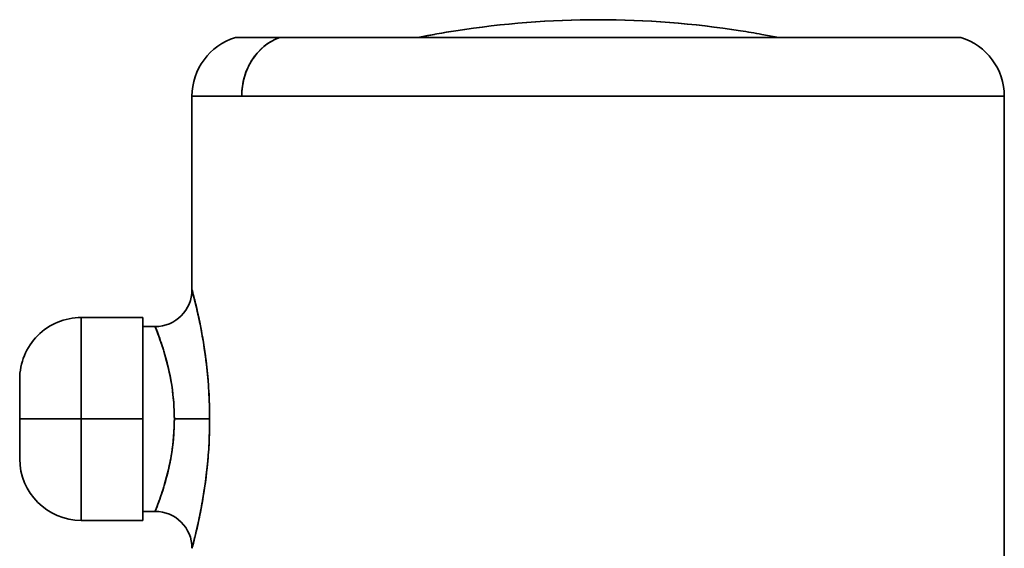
# Model space of a CAD drawing. Header units: inches. Extents: x 3748 to 4949, y 493 to 1838.
# Tile 7 of 27: x 3851 to 3931, y 1236 to 1279. Entities that reach past the tile are written whole.
import ezdxf

# ---------------------------------------------------------------- set-up
doc = ezdxf.new("R2010")
doc.units = ezdxf.units.IN
doc.header["$MEASUREMENT"] = 0

msp = doc.modelspace()

# ---------------------------------------------------------------- linework, layer by layer
at = {"color": 7, "lineweight": 35, "ltscale": 0.369686}
msp.add_line((3883.805, 1277.681), (3869.017, 1277.681), dxfattribs=at)
at = {"color": 7, "lineweight": 35}
for p, q in [((3872.624, 1277.681), (3912.62, 1277.681)), ((3931.489, 1272.903), (3869.529, 1272.903)), ((3914.31, 1272.903), (3869.529, 1272.903)), ((3931.489, 1272.903), (3931.489, 1207.123)), ((3931.489, 1272.903), (3931.489, 1207.123))]:
    msp.add_line(p, q, dxfattribs=at)
at = {"color": 7, "lineweight": 35, "ltscale": 0.035288}
msp.add_line((3883.803, 1277.68), (3885.192, 1277.932), dxfattribs=at)
at = {"color": 7, "lineweight": 35, "ltscale": 0.03529}
msp.add_line((3913.175, 1277.68), (3911.786, 1277.932), dxfattribs=at)
at = {"color": 7, "lineweight": 35, "ltscale": 0.383578}
msp.add_line((3912.62, 1277.681), (3927.963, 1277.681), dxfattribs=at)
at = {"color": 7, "lineweight": 35, "ltscale": 0.279239}
msp.add_line((3924.355, 1277.681), (3913.185, 1277.681), dxfattribs=at)
at = {"color": 7, "lineweight": 35, "ltscale": 0.392387}
for p, q in [((3865.489, 1272.903), (3865.489, 1257.207)), ((3865.489, 1257.207), (3865.489, 1272.903))]:
    msp.add_line(p, q, dxfattribs=at)
at = {"color": 7, "lineweight": 35, "ltscale": 0.100994}
msp.add_line((3869.529, 1272.903), (3865.489, 1272.903), dxfattribs=at)
msp.add_line((3869.529, 1272.903), (3865.489, 1272.903), dxfattribs=at)
at = {"color": 7, "lineweight": 35, "ltscale": 0.429474}
msp.add_line((3931.489, 1272.903), (3914.31, 1272.903), dxfattribs=at)
at = {"color": 7, "lineweight": 35, "ltscale": 0.205844}
for p, q in [((3856.489, 1254.941), (3856.489, 1246.707)), ((3856.489, 1246.707), (3856.489, 1254.941)), ((3861.489, 1246.707), (3861.489, 1254.941))]:
    msp.add_line(p, q, dxfattribs=at)
at = {"color": 7, "lineweight": 35, "ltscale": 0.125}
for p, q in [((3861.489, 1254.941), (3856.489, 1254.941)), ((3851.489, 1246.707), (3856.489, 1246.707)), ((3851.489, 1246.707), (3856.489, 1246.707)), ((3861.489, 1246.707), (3856.489, 1246.707)), ((3856.489, 1246.707), (3861.489, 1246.707)), ((3861.489, 1238.474), (3856.489, 1238.474))]:
    msp.add_line(p, q, dxfattribs=at)
at = {"color": 7, "lineweight": 35, "ltscale": 0.003955}
for p, q in [((3861.489, 1254.783), (3861.489, 1254.941)), ((3861.489, 1238.474), (3861.489, 1238.632))]:
    msp.add_line(p, q, dxfattribs=at)
at = {"color": 7, "lineweight": 35, "ltscale": 0.011714}
for p, q in [((3861.489, 1254.314), (3861.489, 1254.783)), ((3861.489, 1238.632), (3861.489, 1239.1))]:
    msp.add_line(p, q, dxfattribs=at)
at = {"color": 7, "lineweight": 35, "ltscale": 0.019022}
for p, q in [((3861.489, 1253.553), (3861.489, 1254.314)), ((3861.489, 1239.1), (3861.489, 1239.861))]:
    msp.add_line(p, q, dxfattribs=at)
at = {"color": 7, "lineweight": 35, "ltscale": 0.025}
msp.add_line((3861.489, 1254.207), (3862.489, 1254.207), dxfattribs=at)
msp.add_line((3861.489, 1254.207), (3862.489, 1254.207), dxfattribs=at)
at = {"color": 7, "lineweight": 35, "ltscale": 0.0256}
msp.add_line((3861.489, 1252.529), (3861.489, 1253.553), dxfattribs=at)
at = {"color": 7, "lineweight": 35, "ltscale": 0.031192}
msp.add_line((3861.489, 1251.282), (3861.489, 1252.529), dxfattribs=at)
at = {"color": 7, "lineweight": 35, "ltscale": 0.010991}
msp.add_line((3866.524, 1252.207), (3866.459, 1252.642), dxfattribs=at)
at = {"color": 7, "lineweight": 35, "ltscale": 0.035588}
for p, q in [((3861.489, 1249.858), (3861.489, 1251.282)), ((3861.489, 1242.133), (3861.489, 1243.556))]:
    msp.add_line(p, q, dxfattribs=at)
at = {"color": 7, "lineweight": 35, "ltscale": 0.080844}
for p, q in [((3851.489, 1249.941), (3851.489, 1246.707)), ((3851.489, 1246.707), (3851.489, 1249.941))]:
    msp.add_line(p, q, dxfattribs=at)
at = {"color": 7, "lineweight": 35, "ltscale": 0.001553}
msp.add_line((3851.489, 1249.879), (3851.489, 1249.941), dxfattribs=at)
at = {"color": 7, "lineweight": 35, "ltscale": 0.004601}
msp.add_line((3851.489, 1249.695), (3851.489, 1249.879), dxfattribs=at)
at = {"color": 7, "lineweight": 35, "ltscale": 0.007471}
msp.add_line((3851.489, 1249.396), (3851.489, 1249.695), dxfattribs=at)
at = {"color": 7, "lineweight": 35, "ltscale": 0.038615}
msp.add_line((3861.489, 1248.314), (3861.489, 1249.858), dxfattribs=at)
at = {"color": 7, "lineweight": 35, "ltscale": 0.010054}
msp.add_line((3851.489, 1248.994), (3851.489, 1249.396), dxfattribs=at)
at = {"color": 7, "lineweight": 35, "ltscale": 0.012251}
msp.add_line((3851.489, 1248.504), (3851.489, 1248.994), dxfattribs=at)
at = {"color": 7, "lineweight": 35, "ltscale": 0.013977}
msp.add_line((3851.489, 1247.945), (3851.489, 1248.504), dxfattribs=at)
at = {"color": 7, "lineweight": 35, "ltscale": 0.040158}
for p, q in [((3861.489, 1246.707), (3861.489, 1248.314)), ((3861.489, 1245.101), (3861.489, 1246.707))]:
    msp.add_line(p, q, dxfattribs=at)
at = {"color": 7, "lineweight": 35, "ltscale": 0.015166}
msp.add_line((3851.489, 1247.338), (3851.489, 1247.945), dxfattribs=at)
at = {"color": 7, "lineweight": 35, "ltscale": 0.015771}
msp.add_line((3851.489, 1246.707), (3851.489, 1247.338), dxfattribs=at)
at = {"color": 7, "lineweight": 35, "ltscale": 0.022635}
msp.add_line((3851.489, 1245.802), (3851.489, 1246.707), dxfattribs=at)
at = {"color": 7, "lineweight": 35, "ltscale": 0.080783}
msp.add_line((3851.489, 1246.707), (3851.489, 1243.476), dxfattribs=at)
at = {"color": 7, "lineweight": 35, "ltscale": 0.205843}
for p, q in [((3856.489, 1246.707), (3856.489, 1238.474)), ((3856.489, 1246.707), (3856.489, 1238.474)), ((3861.489, 1238.474), (3861.489, 1246.707))]:
    msp.add_line(p, q, dxfattribs=at)
at = {"color": 7, "lineweight": 35, "ltscale": 0.071739}
msp.add_line((3864.054, 1246.707), (3866.924, 1246.707), dxfattribs=at)
msp.add_line((3864.054, 1246.707), (3866.924, 1246.707), dxfattribs=at)
at = {"color": 7, "lineweight": 35, "ltscale": 0.01279}
msp.add_line((3851.489, 1245.29), (3851.489, 1245.802), dxfattribs=at)
at = {"color": 7, "lineweight": 35, "ltscale": 0.013081}
msp.add_line((3851.489, 1244.767), (3851.489, 1245.29), dxfattribs=at)
at = {"color": 7, "lineweight": 35, "ltscale": 0.038614}
msp.add_line((3861.489, 1243.556), (3861.489, 1245.101), dxfattribs=at)
at = {"color": 7, "lineweight": 35, "ltscale": 0.012402}
msp.add_line((3851.489, 1244.271), (3851.489, 1244.767), dxfattribs=at)
at = {"color": 7, "lineweight": 35, "ltscale": 0.010423}
msp.add_line((3851.489, 1243.854), (3851.489, 1244.271), dxfattribs=at)
at = {"color": 7, "lineweight": 35, "ltscale": 0.007024}
msp.add_line((3851.489, 1243.573), (3851.489, 1243.854), dxfattribs=at)
at = {"color": 7, "lineweight": 35, "ltscale": 0.002487}
msp.add_line((3851.489, 1243.474), (3851.489, 1243.573), dxfattribs=at)
at = {"color": 7, "lineweight": 35, "ltscale": 0.031194}
msp.add_line((3861.489, 1240.885), (3861.489, 1242.133), dxfattribs=at)
at = {"color": 7, "lineweight": 35, "ltscale": 0.025598}
msp.add_line((3861.489, 1239.861), (3861.489, 1240.885), dxfattribs=at)
at = {"color": 7, "lineweight": 35, "ltscale": 0.025001}
for p, q in [((3861.489, 1239.207), (3862.489, 1239.207)), ((3862.489, 1239.207), (3861.489, 1239.207))]:
    msp.add_line(p, q, dxfattribs=at)
at = {"color": 7, "lineweight": 35, "ltscale": 0.001913}
msp.add_line((3865.489, 1236.207), (3865.509, 1236.281), dxfattribs=at)
at = {"color": 7, "lineweight": 35, "ltscale": 0.005536}
msp.add_line((3865.565, 1236.495), (3865.509, 1236.281), dxfattribs=at)
at = {"color": 7, "lineweight": 35, "ltscale": 0.003519}
msp.add_line((3865.522, 1236.33), (3865.558, 1236.466), dxfattribs=at)
at = {"color": 7, "lineweight": 35, "ltscale": 0.002119}
msp.add_line((3865.525, 1236.341), (3865.546, 1236.423), dxfattribs=at)
at = {"color": 7, "lineweight": 35, "ltscale": 0.00136}
msp.add_line((3865.546, 1236.423), (3865.56, 1236.476), dxfattribs=at)
at = {"color": 7, "lineweight": 35}
for points in [[(3872.624, 1277.681), (3872.47, 1277.623), (3872.318, 1277.559), (3872.169, 1277.489), (3872.023, 1277.413), (3871.88, 1277.331), (3871.74, 1277.244), (3871.603, 1277.151), (3871.47, 1277.053), (3871.395, 1276.995), (3871.322, 1276.935), (3871.18, 1276.811), (3871.043, 1276.682), (3870.912, 1276.547), (3870.787, 1276.407), (3870.667, 1276.263), (3870.554, 1276.114), (3870.456, 1275.977), (3870.364, 1275.837), (3870.276, 1275.694), (3870.194, 1275.55), (3870.117, 1275.403), (3870.071, 1275.311), (3870.027, 1275.218), (3869.946, 1275.03), (3869.872, 1274.841), (3869.806, 1274.652), (3869.755, 1274.489), (3869.71, 1274.326), (3869.671, 1274.163), (3869.636, 1274.001), (3869.61, 1273.857), (3869.587, 1273.714), (3869.568, 1273.573), (3869.557, 1273.467), (3869.547, 1273.362), (3869.537, 1273.207), (3869.531, 1273.054), (3869.529, 1272.903)], [(3865.489, 1257.207), (3865.491, 1257.197), (3865.501, 1257.156), (3865.548, 1256.986)], [(3866.924, 1246.707), (3866.92, 1247.24), (3866.909, 1247.773), (3866.89, 1248.304), (3866.864, 1248.833), (3866.83, 1249.36), (3866.79, 1249.883), (3866.743, 1250.403), (3866.689, 1250.917), (3866.629, 1251.426), (3866.562, 1251.94), (3866.489, 1252.446), (3866.411, 1252.943), (3866.328, 1253.429), (3866.252, 1253.85), (3866.173, 1254.261), (3866.093, 1254.658), (3866.033, 1254.947), (3865.973, 1255.226), (3865.872, 1255.673), (3865.775, 1256.083), (3865.649, 1256.594), (3865.489, 1257.207)], [(3862.489, 1254.207), (3862.673, 1253.743), (3862.728, 1253.599), (3862.819, 1253.355), (3862.889, 1253.16), (3862.962, 1252.951), (3863.063, 1252.651), (3863.166, 1252.332), (3863.268, 1251.994), (3863.368, 1251.641), (3863.466, 1251.274), (3863.559, 1250.896), (3863.638, 1250.546), (3863.711, 1250.189), (3863.779, 1249.826), (3863.84, 1249.456), (3863.894, 1249.082), (3863.936, 1248.749), (3863.972, 1248.413), (3864.001, 1248.075), (3864.024, 1247.735), (3864.041, 1247.393), (3864.051, 1247.05), (3864.054, 1246.707)], [(3862.717, 1253.628), (3862.578, 1253.997), (3862.532, 1254.117), (3862.507, 1254.176), (3862.499, 1254.194), (3862.493, 1254.204), (3862.49, 1254.207), (3862.49, 1254.207), (3862.489, 1254.207)], [(3864.054, 1246.707), (3864.051, 1246.92), (3864.045, 1247.132), (3864.035, 1247.413), (3864.021, 1247.694), (3864.003, 1247.972), (3863.977, 1248.305), (3863.945, 1248.633), (3863.909, 1248.959), (3863.866, 1249.279), (3863.818, 1249.596)], [(3864.054, 1246.707), (3864.051, 1246.353), (3864.04, 1245.998), (3864.022, 1245.645), (3863.998, 1245.293), (3863.966, 1244.944), (3863.928, 1244.597), (3863.883, 1244.253), (3863.845, 1243.988), (3863.802, 1243.726), (3863.757, 1243.466), (3863.72, 1243.274), (3863.683, 1243.083), (3863.602, 1242.708), (3863.516, 1242.341), (3863.425, 1241.983), (3863.33, 1241.635), (3863.232, 1241.301), (3863.134, 1240.982), (3863.035, 1240.68), (3862.939, 1240.397), (3862.869, 1240.199), (3862.802, 1240.015), (3862.721, 1239.796), (3862.648, 1239.606), (3862.569, 1239.404), (3862.489, 1239.207)], [(3863.818, 1243.82), (3863.866, 1244.136), (3863.909, 1244.457), (3863.946, 1244.782), (3863.977, 1245.111), (3864.003, 1245.443), (3864.021, 1245.721), (3864.035, 1246.002), (3864.045, 1246.283), (3864.051, 1246.495), (3864.054, 1246.707)], [(3866.924, 1246.707), (3866.921, 1246.215), (3866.911, 1245.722), (3866.895, 1245.231), (3866.873, 1244.742), (3866.844, 1244.254), (3866.809, 1243.769), (3866.769, 1243.287), (3866.742, 1243.007), (3866.714, 1242.729), (3866.652, 1242.178), (3866.583, 1241.634), (3866.508, 1241.099), (3866.427, 1240.573), (3866.345, 1240.08), (3866.259, 1239.6), (3866.169, 1239.133), (3866.078, 1238.684), (3865.987, 1238.254), (3865.896, 1237.849), (3865.83, 1237.563), (3865.766, 1237.296), (3865.659, 1236.861), (3865.598, 1236.621), (3865.489, 1236.207)], [(3862.489, 1239.207), (3862.49, 1239.207), (3862.491, 1239.208), (3862.497, 1239.217), (3862.505, 1239.234), (3862.53, 1239.294), (3862.577, 1239.414), (3862.717, 1239.786)]]:
    msp.add_lwpolyline(points, dxfattribs=at)
for centre, radius, start, end in [((3898.494, 1204.239), 74.884, 90.01492, 98.89677), ((3898.493, 1204.251), 74.872, 89.99208, 98.88322), ((3898.485, 1204.251), 74.872, 81.11678, 90.00793), ((3898.484, 1204.239), 74.884, 81.10324, 89.98508), ((3870.489, 1272.903), 5, 107.14176, 180.00001), ((3898.572, 1203.7), 75.429, 98.87773, 101.24378), ((3898.567, 1203.728), 75.4, 98.89166, 101.24392), ((3898.42, 1203.785), 75.342, 79.78054, 81.12307), ((3898.425, 1203.811), 75.315, 79.78166, 81.10911), ((3926.489, 1272.903), 5, 0, 72.85824), ((3862.489, 1257.207), 3, 270.00077, 359.99926), ((3823.036, 1245.821), 43.954, 13.84552, 14.71558), ((3824.392, 1246.078), 42.575, 10.68465, 13.9465), ((3821.877, 1245.516), 45.152, 12.41667, 13.86006), ((3856.489, 1249.941), 5, 90, 180.00001), ((3856.489, 1249.941), 5, 90, 180.00001), ((3822.508, 1245.704), 44.496, 10.70394, 11.51677), ((3844.562, 1246.606), 19.466, 16.11573, 21.14627), ((3826.806, 1246.473), 40.129, 6.65071, 10.76946), ((3842.528, 1245.973), 21.596, 9.65581, 16.23077), ((3827.99, 1246.623), 38.937, 3.43496, 6.63293), ((3832.09, 1246.818), 34.832, 1.70898, 3.51858), ((3807.087, 1246.401), 59.837, 0.29339, 1.3941), ((3799.706, 1247.097), 67.219, 358.78883, 359.66788), ((3834.435, 1246.505), 32.485, 356.89157, 358.53841), ((3827.805, 1246.807), 39.122, 354.14766, 356.97616), ((3856.489, 1243.474), 5, 180.00143, 269.99906), ((3842.534, 1247.44), 21.59, 343.76727, 350.34648), ((3827.251, 1246.876), 39.681, 349.20457, 354.12996), ((3844.549, 1246.814), 19.48, 338.85076, 343.87857), ((3825.809, 1247.101), 41.139, 349.27362, 351.43418), ((3862.489, 1236.207), 3, 0.00351, 89.99712), ((3824.136, 1247.4), 42.839, 346.40716, 349.297), ((3823.315, 1247.575), 43.678, 346.81784, 349.22966), ((3823.967, 1247.442), 43.013, 347.40107, 349.20415), ((3822.406, 1247.778), 44.609, 346.62229, 347.41783), ((3821.465, 1248.002), 45.576, 345.37598, 346.4598), ((3865.824, 1236.152), 0.34, 157.64514, 170.56309)]:
    msp.add_arc(centre, radius, start, end, dxfattribs=at)
msp.add_ellipse((3873.917, 1272.903), major_axis=(0, 5), ratio=0.877583, start_param=0.29918, end_param=1.570796, dxfattribs=at)

doc.saveas('drawing.dxf')
